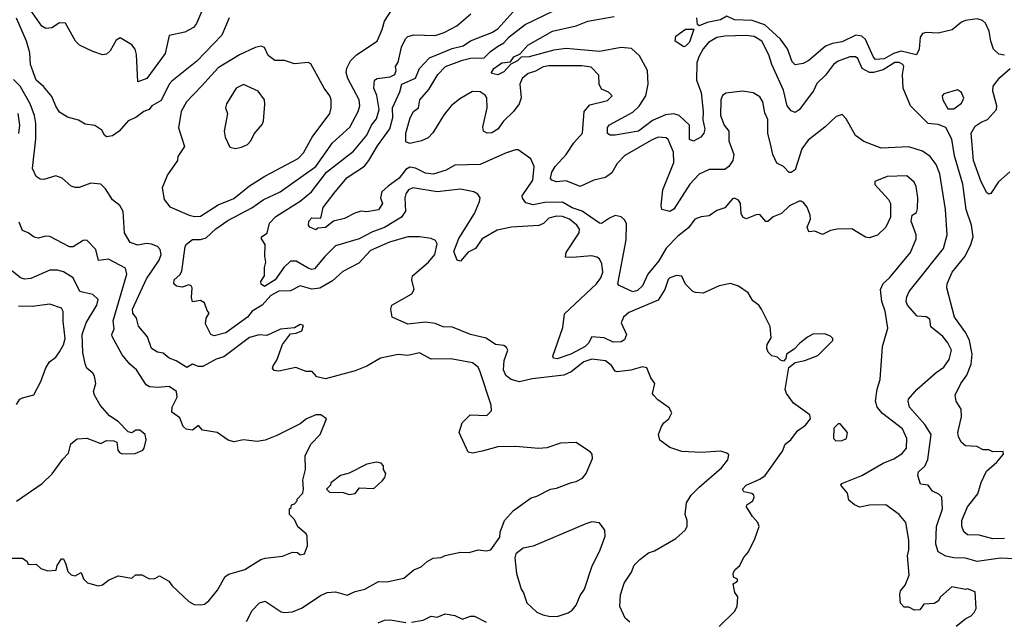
# Model space of a CAD drawing. Extents: x 1793424 to 1900092, y 321114 to 470632.
# Tile 66 of 256: x 1824201 to 1829234, y 396405 to 399475. Entities that reach past the tile are written whole.
import ezdxf

# ---------------------------------------------------------------- set-up
doc = ezdxf.new("R2010")
doc.units = 0

msp = doc.modelspace()

# ---------------------------------------------------------------- linework, layer by layer
at = {"layer": '0CON05XD'}
for points in [[(1828612, 397462), (1828584.5, 397494.5), (1828575.7, 397525), (1828584.4, 397585.6), (1828600, 397635), (1828610.8, 397805), (1828637.7, 397897.7), (1828625.6, 397985), (1828608.1, 398035), (1828601.2, 398095), (1828614.4, 398125.6), (1828647.5, 398155), (1828754.3, 398285.7), (1828784, 398355), (1828784, 398375), (1828757.5, 398445), (1828762.5, 398475), (1828785, 398490), (1828790.7, 398509.3), (1828792, 398565), (1828782.7, 398622.7), (1828773.3, 398645), (1828735, 398676), (1828635, 398673.3), (1828571.7, 398648.3), (1828571.7, 398631.7), (1828642.5, 398555), (1828652.5, 398535), (1828652.5, 398465), (1828627.5, 398415), (1828585, 398373.3), (1828545, 398360), (1828523.9, 398363.9), (1828455, 398406.7), (1828380, 398405), (1828345, 398397.5), (1828305, 398376.7), (1828265, 398393.3), (1828235, 398390), (1828226.7, 398415), (1828243.3, 398455), (1828241.2, 398475), (1828226.1, 398516.1), (1828205, 398542.5), (1828195, 398546.7), (1828185, 398547.5), (1828135, 398523.8), (1828095, 398484.2), (1828052.2, 398467.8), (1828025, 398444), (1828015, 398443.3), (1827985, 398478.8), (1827965, 398477.5), (1827915, 398456.7), (1827897.5, 398465), (1827888.8, 398485), (1827885.9, 398535.9), (1827875, 398552.5), (1827855, 398562.5), (1827845, 398560), (1827805, 398512.5), (1827765, 398500), (1827725, 398472.5), (1827685, 398467.5), (1827652.5, 398455), (1827619.7, 398410.3), (1827565, 398368.6), (1827505, 398307.1), (1827467.1, 398242.9), (1827412.5, 398175), (1827384.3, 398115), (1827358.8, 398091.2), (1827335, 398084.4), (1827265.6, 398115.6), (1827258.6, 398125), (1827301.1, 398348.9), (1827302.7, 398432.7), (1827292.3, 398452.3), (1827275, 398466.7), (1827245, 398473.3), (1827215, 398461.2), (1827175, 398433.8), (1827165, 398434), (1827076.2, 398496.2), (1827025, 398513.5), (1826975, 398541.5), (1826885, 398539.7), (1826825, 398528.8), (1826788.5, 398538.5), (1826771.8, 398561.8), (1826770, 398575), (1826823.6, 398655), (1826831.4, 398725), (1826814, 398764), (1826749.2, 398809.2), (1826735, 398810), (1826685, 398793.3), (1826555, 398734.4), (1826425, 398730.8), (1826381.2, 398705), (1826315, 398685.4), (1826275, 398690), (1826225, 398715.5), (1826195, 398720.6), (1826175, 398709.2), (1826140.5, 398665), (1826085, 398624.6), (1826052.9, 398595), (1826046, 398565), (1826055.8, 398535), (1826035, 398502.5), (1825975, 398493.1), (1825945, 398495.6), (1825913.5, 398486.5), (1825862, 398458), (1825805, 398444.2), (1825765, 398412.9), (1825725, 398408.8), (1825715, 398401.2), (1825684, 398415), (1825677.5, 398425), (1825679.2, 398445), (1825695, 398461.4), (1825740, 398460), (1825752.5, 398515), (1825812.9, 398595), (1825875, 398667.5), (1825963.2, 398726.8), (1825985.3, 398754.7), (1826029.6, 398830.4), (1826092.4, 398917.6), (1826108.5, 398975), (1826106.4, 399025), (1826144.5, 399105.5), (1826153.6, 399145), (1826224.5, 399175.5), (1826244.5, 399225), (1826295, 399279.4), (1826411.9, 399328.1), (1826468.6, 399341.4), (1826505, 399366.7), (1826615, 399409.5), (1826645, 399427.8), (1826751.9, 399548.1)], [(1825130.6, 399515), (1825104.3, 399455), (1825089.2, 399435), (1825045, 399411.5), (1824965, 399394.2), (1824945, 399302), (1824850.8, 399175), (1824805, 399157.5), (1824797.3, 399297.3), (1824791.2, 399325), (1824775, 399346.7), (1824715, 399382.5), (1824695, 399370), (1824664.3, 399315.7), (1824645, 399298.8), (1824625, 399296), (1824575, 399312.9), (1824506.2, 399345), (1824486, 399365), (1824435, 399457.5), (1824405, 399458.8), (1824365, 399433.3), (1824335, 399430), (1824315, 399442), (1824255, 399526.2)], [(1827320, 396395), (1827296.4, 396416.4), (1827268.8, 396475), (1827272, 396535), (1827291.2, 396595), (1827328.3, 396651.7), (1827342.7, 396687.3), (1827370, 396715), (1827415, 396750), (1827445, 396760), (1827555, 396822.5), (1827602.5, 396865), (1827612.5, 396885), (1827612.5, 396915), (1827603.3, 396945), (1827610, 397005), (1827633.3, 397045), (1827674.3, 397085.7), (1827788.8, 397185), (1827820, 397225), (1827825, 397250), (1827815, 397260), (1827785, 397268.8), (1827685, 397262.5), (1827585, 397267.5), (1827525, 397288), (1827473.3, 397325), (1827466.7, 397355), (1827481.2, 397395), (1827493.3, 397415), (1827518.8, 397435), (1827533.8, 397465), (1827521.2, 397491.2), (1827462.1, 397532.1), (1827441.2, 397555), (1827436.2, 397565), (1827447.5, 397615), (1827426.7, 397645), (1827406.1, 397696.1), (1827385, 397701.2), (1827325, 397684), (1827255, 397675.8), (1827245, 397678.8), (1827226.6, 397706.6), (1827195, 397731.4), (1827125, 397738.9), (1827085, 397725.7), (1827019.2, 397675), (1826981.7, 397658.3), (1826820.6, 397639.4), (1826755, 397623.1), (1826713.8, 397635), (1826686.4, 397656.4), (1826674.4, 397685), (1826677, 397733), (1826696.7, 397785), (1826689.3, 397799.3), (1826675, 397808.8), (1826632.5, 397815), (1826586.2, 397846.2), (1826505.9, 397865.9), (1826413, 397903), (1826365, 397905.7), (1826325, 397921.9), (1826275, 397928.1), (1826185, 397919.4), (1826104.3, 397954.3), (1826098, 397995), (1826103.3, 398015), (1826205.6, 398074.4), (1826218, 398095), (1826206, 398145), (1826208.8, 398165), (1826290.8, 398235), (1826322.9, 398275), (1826335, 398330), (1826325.7, 398345.7), (1826305, 398356.2), (1826245, 398364.3), (1826184.2, 398364.2), (1826091.5, 398338.5), (1825995, 398294.4), (1825935, 398230), (1825852, 398188), (1825799.6, 398140.4), (1825735, 398102.2), (1825695, 398096.7), (1825635, 398114), (1825585, 398088.9), (1825525, 398088), (1825485, 398064.6), (1825440.8, 398015), (1825388.8, 397985), (1825364.8, 397955.2), (1825255, 397874.5), (1825195, 397859.2), (1825178.8, 397865), (1825150.7, 397920.7), (1825155, 397950), (1825170, 397975), (1825158.8, 397988.8), (1825145, 398027.5), (1825125, 398038.8), (1825085, 398033.3), (1825078.8, 398055), (1825083.3, 398105), (1825077.5, 398115), (1825065, 398120), (1825031.7, 398108.3), (1825002.5, 398112.5), (1824988.8, 398125), (1824990, 398145), (1825019.7, 398170.3), (1825030.3, 398189.7), (1825046.7, 398315), (1825052.9, 398327.1), (1825085, 398350.5), (1825125, 398350.5), (1825155, 398359.4), (1825204.1, 398405.9), (1825265, 398448.9), (1825387.3, 398512.7), (1825445.4, 398554.6), (1825532, 398595), (1825715, 398724.1), (1825799.4, 398845), (1825889.4, 398925), (1825931.4, 399005), (1825938.9, 399035), (1825937.1, 399065), (1825878.9, 399175), (1825870.6, 399205), (1825872.6, 399227.4), (1825892.5, 399265), (1825922.5, 399295), (1826028, 399365), (1826054.2, 399425), (1826065, 399467.5), (1826103.8, 399525)], [(1827777, 396373), (1827855, 396450), (1827867.5, 396475), (1827872.5, 396525), (1827856.4, 396546.4), (1827852.5, 396565), (1827848.3, 396591.7), (1827870, 396605), (1827870, 396615), (1827850, 396625), (1827847.5, 396645), (1827857, 396663), (1827882.5, 396685), (1827900, 396725), (1827926.2, 396755), (1827958.8, 396821.2), (1827980, 396885), (1827973.3, 396905), (1827945.9, 396935.9), (1827916.7, 396985), (1827917.5, 396995), (1827948.1, 397015), (1827955.6, 397035), (1827952.9, 397045), (1827942.9, 397052.9), (1827902, 397062), (1827896.2, 397075), (1827915, 397095.8), (1827985, 397126), (1828011.2, 397145), (1828100.5, 397269.5), (1828114.4, 397305.6), (1828142.7, 397327.3), (1828176.1, 397373.9), (1828217.7, 397402.3), (1828242.5, 397435), (1828240, 397455), (1828156.7, 397515), (1828120, 397565), (1828114, 397585), (1828133, 397697), (1828165, 397722.5), (1828215, 397733.3), (1828280.7, 397759.3), (1828357.5, 397835), (1828357.5, 397845), (1828345, 397857.5), (1828315, 397870), (1828255, 397866.7), (1828227, 397853), (1828189.3, 397820.7), (1828159.3, 397790.7), (1828120, 397765), (1828117, 397743), (1828105, 397730), (1828090, 397735), (1828075, 397750), (1828045, 397757.5), (1828027.5, 397775), (1828020, 397795), (1828022.5, 397815), (1828041.7, 397848.3), (1828037, 397907), (1827993.3, 397995), (1827978.8, 398015), (1827947.6, 398037.6), (1827925, 398078), (1827875, 398112), (1827835, 398126.2), (1827775.9, 398114.1), (1827695, 398076.7), (1827655, 398080), (1827642.5, 398085), (1827605, 398122.5), (1827585, 398163.3), (1827557.7, 398167.7), (1827525, 398155.8), (1827515, 398146.2), (1827499.4, 398095), (1827465, 398040.6), (1827315, 397977.8), (1827287.1, 397955), (1827275.8, 397925), (1827302.5, 397865), (1827292.3, 397837.7), (1827275, 397828.8), (1827235, 397826.7), (1827189.1, 397849.1), (1827125, 397853.3), (1827108.7, 397821.3), (1827092, 397805), (1827018, 397765), (1826948, 397742), (1826930, 397745), (1826926.2, 397755), (1826978.1, 397901.9), (1826985, 397972), (1827150, 398125), (1827171.9, 398155), (1827182.2, 398185), (1827177.4, 398227.4), (1827165, 398253.3), (1827151.7, 398261.7), (1827125, 398268.6), (1827025, 398258.8), (1826991.7, 398261.7), (1826993.8, 398285), (1827061.4, 398385), (1827061.9, 398405), (1827048.9, 398425), (1827012, 398455), (1826975, 398468.5), (1826945, 398470), (1826905, 398460.5), (1826877.7, 398432.3), (1826855, 398422.2), (1826715, 398414.6), (1826640.9, 398399.1), (1826565.7, 398355), (1826530.8, 398305), (1826493.8, 398286.2), (1826455, 398240), (1826436.4, 398246.4), (1826420.3, 398290.3), (1826445, 398356.2), (1826525.6, 398485), (1826552, 398545), (1826554, 398565), (1826542.7, 398582.7), (1826522.5, 398595), (1826455, 398608.1), (1826335.5, 398595.5), (1826210, 398615), (1826188.8, 398605), (1826175.6, 398584.4), (1826169.4, 398565), (1826173.2, 398496.8), (1826152.5, 398465), (1826065, 398412.2), (1826005, 398390), (1825935.9, 398354.1), (1825815, 398318.9), (1825760, 398265), (1825708.5, 398201.5), (1825695, 398198.1), (1825675.8, 398204.2), (1825615, 398240), (1825585, 398240), (1825551.4, 398208.6), (1825507.1, 398145), (1825451.7, 398111.7), (1825435, 398123.3), (1825433.8, 398136.2), (1825452.5, 398165), (1825451.9, 398208.1), (1825460, 398235), (1825453.9, 398266.1), (1825456.2, 398325), (1825437.5, 398355), (1825437.5, 398365), (1825465.5, 398384.5), (1825477.5, 398435), (1825510.8, 398469.2), (1825635, 398548.1), (1825692.9, 398595), (1825770, 398695), (1825907.1, 398802.9), (1825975.3, 398884.7), (1826000, 398935), (1826025, 398968.8), (1826038.5, 399015), (1826026.9, 399086.9), (1826011.8, 399125), (1826014.5, 399165.5), (1826027.5, 399175), (1826095, 399182.5), (1826117.8, 399195), (1826125.6, 399215), (1826121.2, 399235), (1826135, 399257.5), (1826152, 399335), (1826172.6, 399377.4), (1826185, 399388.6), (1826215, 399398.1), (1826325, 399394.4), (1826371.1, 399408.9), (1826435, 399442.9), (1826507.5, 399505)], [(1828781.5, 398128.5), (1828922.5, 398305), (1828942.5, 398375), (1828932.5, 398505), (1828905, 398687.5), (1828885.4, 398735.4), (1828855.5, 398775.5), (1828815, 398802.5), (1828745, 398825.8), (1828605, 398818.9), (1828515, 398851.4), (1828472.5, 398882.5), (1828425, 398967.5), (1828405, 398990), (1828375, 398980), (1828316.2, 398925), (1828230.7, 398859.3), (1828199.2, 398815), (1828165, 398706.7), (1828145, 398694.2), (1828134.2, 398694.2), (1828105, 398724), (1828071.2, 398741.2), (1828051.1, 398785), (1828042.2, 398825), (1828025.6, 398895), (1828025.6, 398965), (1828009.5, 398999.5), (1827999.2, 399055), (1827985, 399080), (1827950.5, 399100.5), (1827895, 399109.2), (1827810.3, 399099.7), (1827793.2, 399086.8), (1827784.2, 399065), (1827783.1, 398985), (1827801.9, 398935), (1827825.7, 398905), (1827826.2, 398856.2), (1827850.6, 398785), (1827846.9, 398755), (1827825, 398724.2), (1827805, 398708.6), (1827725, 398708.9), (1827674.7, 398685.3), (1827626.1, 398633.9), (1827545, 398506.7), (1827525, 398493.8), (1827484, 398504), (1827480, 398525), (1827488.9, 398605), (1827544.2, 398745), (1827542.5, 398797.5), (1827515, 398863.3), (1827505, 398871.2), (1827465, 398874.3), (1827431.1, 398858.9), (1827295, 398780), (1827255, 398739.2), (1827227.8, 398692.2), (1827195, 398668.1), (1827135, 398654.4), (1827065, 398622.9), (1826995, 398651.5), (1826945, 398645.6), (1826921.2, 398655), (1826915, 398663.3), (1826921.1, 398695), (1826937.5, 398725), (1826995, 398785.8), (1827033.9, 398846.1), (1827077.7, 398895), (1827086.7, 399005), (1827115, 399040), (1827205, 399061.2), (1827230, 399085), (1827210, 399105), (1827175, 399120), (1827162.5, 399145), (1827161.7, 399191.7), (1827121.7, 399231.7), (1827075, 399238.6), (1826905, 399239.6), (1826876.5, 399233.5), (1826838, 399212), (1826799.4, 399200.6), (1826769.4, 399175), (1826758.1, 399145), (1826764.4, 399075), (1826754.3, 399045), (1826724.6, 399005.4), (1826673.6, 398956.4), (1826645.5, 398914.5), (1826615, 398896.2), (1826590, 398895), (1826572.5, 398905), (1826568.8, 398925), (1826590, 399025), (1826588.9, 399075), (1826579.5, 399089.5), (1826555, 399106.4), (1826515, 399107.2), (1826450, 399070), (1826406, 399034), (1826370.5, 398989.5), (1826313.6, 398896.4), (1826289.3, 398870.7), (1826255, 398855.8), (1826195, 398842), (1826175, 398850), (1826175.6, 398895), (1826196.6, 398973.4), (1826214, 399005), (1826240, 399025), (1826245.8, 399065), (1826292.7, 399117.3), (1826337.5, 399195), (1826377.5, 399235), (1826465, 399267.9), (1826505, 399278), (1826575, 399280), (1826607, 399313), (1826643, 399337), (1826675, 399357.1), (1826703.2, 399386.8), (1826785, 399450.6), (1826929.5, 399520.5)], [(1829235, 399293.8), (1829205, 399298.8), (1829178.8, 399325), (1829164.4, 399364.4), (1829157, 399417), (1829137.6, 399457.6), (1829121.5, 399471.5), (1829095, 399478.6), (1829035, 399471.1), (1829015, 399462.5), (1828967.6, 399422.4), (1828895, 399405.7), (1828835, 399409.2), (1828815.8, 399404.2), (1828804, 399385), (1828799.2, 399325), (1828784.1, 399295.9), (1828706.1, 399313.9), (1828667.9, 399302.1), (1828620, 399275), (1828575, 399272), (1828565, 399282.5), (1828524.4, 399374.4), (1828505, 399390), (1828475, 399396.2), (1828405, 399360.8), (1828355, 399353.1), (1828320, 399340), (1828235, 399266), (1828205, 399250.8), (1828165, 399244.2), (1828148.7, 399258.7), (1828125.3, 399325.3), (1828090.6, 399375), (1828009, 399449), (1827945, 399470), (1827855, 399474.5), (1827815, 399492.7), (1827783.9, 399473.9), (1827715, 399460), (1827673.8, 399443.8), (1827665, 399450), (1827662.3, 399485)], [(1825272, 399485), (1825234, 399395), (1825106.7, 399263.3), (1824979.3, 399160.7), (1824965.5, 399144.5), (1824925, 399062.5), (1824876.2, 399035), (1824863.3, 399015), (1824835, 399006), (1824795.3, 398974.7), (1824755, 398957.5), (1824710, 398905), (1824675, 398882), (1824645, 398876.7), (1824634.2, 398884.2), (1824620.8, 398910.8), (1824585, 398933.8), (1824535, 398940), (1824501.7, 398961.7), (1824445, 398976.7), (1824405, 399002.5), (1824385, 399032.5), (1824365, 399082.5), (1824322.7, 399132.7), (1824285.7, 399165.7), (1824257.1, 399245), (1824252.9, 399305), (1824235.5, 399365.5), (1824185, 399483.3)], [(1829235, 396823.1), (1829175, 396820.8), (1829105, 396840.8), (1829045, 396841.2), (1829026.4, 396856.4), (1829017, 396887), (1829016.7, 396915), (1829046.2, 396985), (1829098.3, 397051.7), (1829115, 397110), (1829142.7, 397167.3), (1829195, 397212.5), (1829230, 397255), (1829227.5, 397267.5), (1829175, 397266.2), (1829155, 397276.2), (1829125, 397276.7), (1829093, 397293), (1829036.1, 397296.1), (1829012.5, 397315), (1829000, 397345), (1828996.7, 397365), (1829015.7, 397445), (1829013.6, 397483.6), (1828987.5, 397525), (1828982.5, 397555), (1829012, 397615), (1829041.9, 397658.1), (1829064.4, 397715), (1829070, 397765), (1829055.6, 397835), (1829036.7, 397875), (1828980, 397955), (1828940, 398105), (1828941.2, 398125), (1828966.9, 398185), (1829033.9, 398266.1), (1829063.5, 398325), (1829074.5, 398365), (1829065.6, 398425), (1829038.5, 398505), (1829022.5, 398635), (1828978.6, 398778.6), (1828965.6, 398865), (1828935, 398923.3), (1828895, 398938.8), (1828845, 398943.8), (1828754, 399035), (1828716.2, 399125), (1828712.9, 399195), (1828719.4, 399235), (1828715, 399245.8), (1828696.5, 399256.5), (1828675, 399255.3), (1828615, 399218.3), (1828564.4, 399205.6), (1828544.7, 399204.7), (1828506.7, 399225), (1828485, 399276), (1828472.5, 399285), (1828445, 399285.7), (1828385, 399262.9), (1828360, 399245), (1828319.4, 399190.6), (1828275, 399148), (1828258.9, 399111.1), (1828185, 399013.8), (1828165, 399000), (1828145, 399008.8), (1828124.4, 399035), (1828105.5, 399115), (1828045.7, 399245.7), (1828030, 399295), (1827994.2, 399365), (1827955, 399388.1), (1827915, 399393.3), (1827805, 399390.8), (1827765, 399383.8), (1827722.1, 399357.9), (1827695, 399325.6), (1827672.1, 399285), (1827662.9, 399255), (1827661.1, 399165), (1827685, 399102.5), (1827694.5, 399005.5), (1827692.4, 398962.4), (1827702.9, 398915), (1827698, 398895), (1827682.5, 398875), (1827645, 398854), (1827625, 398862.2), (1827624.2, 398935), (1827571.9, 398985), (1827545, 398994.1), (1827501.8, 398988.2), (1827435, 398960), (1827364.2, 398904.2), (1827245, 398884), (1827220, 398885), (1827205, 398892.5), (1827205.8, 398924.2), (1827215, 398938), (1827335, 399001.9), (1827367.6, 399032.4), (1827400.8, 399085), (1827413.3, 399145), (1827410, 399215), (1827369.8, 399289.8), (1827327.4, 399327.4), (1827275, 399333.5), (1827165, 399311.6), (1826995, 399327.3), (1826931.5, 399318.5), (1826805, 399284.4), (1826765, 399282.5), (1826745, 399263.8), (1826711.7, 399248.3), (1826675, 399208), (1826645, 399192.5), (1826615, 399200), (1826612.5, 399205), (1826623.8, 399225), (1826665, 399253.8), (1826710, 399260), (1826727.5, 399285), (1826760, 399300), (1826798.8, 399345), (1826925, 399416.7), (1827045, 399443.1), (1827105, 399466.9), (1827238.9, 399491.1)], [(1827595, 399336.7), (1827552, 399365), (1827555, 399391.2), (1827604.1, 399425.9), (1827646.2, 399426.2), (1827625, 399360), (1827605, 399340), (1827595, 399336.7)], [(1825095, 398469.2), (1825125, 398471.4), (1825215, 398528.9), (1825295, 398561.4), (1825375, 398625.6), (1825454.6, 398675.4), (1825624.6, 398765.4), (1825651.4, 398795), (1825695.5, 398874.5), (1825786.2, 398995), (1825792.9, 399025), (1825792.5, 399065), (1825786, 399085), (1825757.5, 399125), (1825689.5, 399249.5), (1825675, 399256.2), (1825605, 399250), (1825555, 399266.7), (1825505, 399266.2), (1825471.2, 399291.2), (1825453, 399333), (1825435, 399340), (1825405, 399333.3), (1825325, 399295.7), (1825215, 399228.1), (1825130, 399135), (1825054.3, 399055), (1825025.8, 399005), (1825012.7, 398922.7), (1825043, 398827), (1825010, 398775), (1825007.5, 398755), (1824957.3, 398682.7), (1824928.8, 398615), (1824938.8, 398555), (1824968.3, 398518.3), (1825067.5, 398475), (1825095, 398469.2)], [(1829262.6, 398697.4), (1829203.6, 398646.4), (1829165, 398586.7), (1829155, 398583.8), (1829145, 398590), (1829115, 398646.7), (1829076.9, 398755), (1829063.6, 398895), (1829085, 398930), (1829115, 398951.4), (1829148, 398965), (1829194.2, 399015), (1829195.7, 399035), (1829175, 399110), (1829177.1, 399135), (1829211.3, 399178.7), (1829263.3, 399225)], [(1825360.9, 396399.1), (1825388.6, 396455), (1825427.5, 396495), (1825455, 396503.3), (1825538.3, 396448.3), (1825555, 396444.2), (1825595, 396448), (1825645, 396468), (1825738.8, 396531.2), (1825772.7, 396547.3), (1825815, 396550), (1825875, 396533.3), (1825915, 396551.4), (1825965.5, 396564.5), (1826035, 396603.8), (1826078.3, 396601.7), (1826165, 396620), (1826215, 396662.5), (1826252.5, 396677.5), (1826283.9, 396706.1), (1826315, 396723.3), (1826355, 396726.7), (1826375, 396736.2), (1826455, 396753.3), (1826497.7, 396752.3), (1826545, 396766), (1826585, 396760), (1826610, 396765), (1826655, 396830), (1826656.7, 396855), (1826678.8, 396915), (1826725, 396966.2), (1826815, 397031.2), (1826845, 397038.8), (1826914.2, 397075.8), (1826945, 397080), (1827021.2, 397108.8), (1827045, 397113.8), (1827077.7, 397132.3), (1827096.7, 397155), (1827128.8, 397231.2), (1827127.1, 397255), (1827118, 397265), (1827045, 397313.3), (1826965, 397310), (1826895, 397286.7), (1826855, 397283.8), (1826735, 397293.3), (1826645, 397291.2), (1826565, 397268.8), (1826515, 397260), (1826493.6, 397263.6), (1826447.5, 397365), (1826462.5, 397415), (1826504.1, 397455.9), (1826588.3, 397451.7), (1826613.3, 397475), (1826611.2, 397505), (1826555.5, 397675.5), (1826545, 397698), (1826515, 397720.8), (1826405, 397740.8), (1826305, 397740), (1826245, 397772.5), (1826185, 397758.8), (1826135, 397763.3), (1826045, 397744.3), (1825975, 397703.8), (1825915, 397680.8), (1825765, 397638.8), (1825719.3, 397649.3), (1825695.9, 397675.9), (1825665, 397676.7), (1825613, 397697), (1825525, 397678.8), (1825501.7, 397681.7), (1825493.8, 397693.8), (1825496.2, 397705), (1825515.9, 397734.1), (1825543.8, 397815), (1825585, 397870), (1825615, 397872.5), (1825642.5, 397885), (1825651.7, 397911.7), (1825635, 397917.5), (1825605, 397900), (1825535, 397892.5), (1825465, 397860), (1825425, 397863.8), (1825375, 397850), (1825245, 397751.4), (1825205, 397738.9), (1825137.1, 397702.9), (1825115, 397701.5), (1825085, 397714.4), (1825055, 397697.5), (1825000.8, 397730.8), (1824965.6, 397745), (1824935, 397770.9), (1824905, 397775.7), (1824875, 397794), (1824855, 397853.8), (1824808.2, 397908.2), (1824798.8, 397948.8), (1824779.2, 397975), (1824777.1, 397995), (1824849.8, 398150.2), (1824914.3, 398245), (1824924, 398275), (1824919.7, 398299.7), (1824905.6, 398315.6), (1824875, 398328), (1824848.3, 398331.7), (1824805, 398322), (1824765, 398336.7), (1824736, 398385), (1824730, 398495), (1824712.5, 398525), (1824675, 398553.3), (1824640.3, 398610.3), (1824615, 398633.8), (1824565, 398638.8), (1824505, 398616.7), (1824485, 398616.7), (1824465, 398623.8), (1824417.5, 398665), (1824386.1, 398676.1), (1824325, 398658.8), (1824305, 398660), (1824285, 398673.3), (1824266, 398715), (1824283.4, 398866.6), (1824283.1, 398945), (1824276.4, 398985), (1824254.5, 399045), (1824203.5, 399135), (1824169.6, 399169.6)], [(1825305, 398816.2), (1825335, 398822.5), (1825365, 398837.5), (1825382.5, 398855), (1825399.3, 398890.7), (1825440.7, 398939.3), (1825447, 398957), (1825453.3, 399043.3), (1825452.5, 399065), (1825419.7, 399109.7), (1825345, 399144), (1825308, 399125), (1825258.8, 399045), (1825253.8, 399025), (1825262.5, 398995), (1825246, 398905), (1825251.2, 398875), (1825275, 398822.5), (1825305, 398816.2)], [(1828975, 399020), (1829015, 399047.5), (1829026.1, 399073.9), (1829015, 399102.5), (1828995, 399116.2), (1828925, 399096.7), (1828916.7, 399085), (1828920, 399065), (1828945, 399020), (1828975, 399020)], [(1824196.1, 398893.9), (1824201.2, 398935), (1824193.1, 398995)], [(1825125, 396483.3), (1825145, 396487.5), (1825167.5, 396505), (1825211.7, 396558.3), (1825251.7, 396628.3), (1825269.3, 396640.7), (1825352.5, 396665), (1825434.3, 396715.7), (1825455, 396722), (1825545, 396732.5), (1825595, 396752.5), (1825621.7, 396751.7), (1825635, 396740), (1825657.5, 396745), (1825672.5, 396785), (1825670, 396835), (1825665, 396846.7), (1825623.6, 396883.6), (1825605, 396920), (1825580, 396945), (1825580, 396975), (1825588.3, 396981.7), (1825590, 396995), (1825605, 397000), (1825620, 397015), (1825620, 397025), (1825647.5, 397055), (1825652.5, 397075), (1825648.3, 397121.7), (1825662.5, 397175), (1825660, 397245), (1825690, 397305), (1825736.2, 397355), (1825770, 397435), (1825740, 397455), (1825714.2, 397455.8), (1825666.7, 397435), (1825635, 397410), (1825515, 397348.8), (1825455, 397326), (1825415, 397318.8), (1825345, 397326.7), (1825295, 397316.7), (1825266.4, 397326.4), (1825210, 397365), (1825136.1, 397376.1), (1825115, 397400), (1825085, 397376.7), (1825052, 397382), (1825037.5, 397395), (1825019.4, 397439.4), (1824978.3, 397468.3), (1824980, 397495), (1825006.7, 397545), (1825003.3, 397575), (1824965, 397599.2), (1824905, 397594.2), (1824865, 397598.6), (1824848, 397608), (1824798.5, 397685), (1824763.7, 397713.7), (1824725, 397762.5), (1824674.5, 397855), (1824672.2, 397865), (1824683.5, 397895), (1824679.1, 397935), (1824748.6, 398175), (1824741.2, 398205), (1824655, 398250), (1824604.4, 398244.4), (1824589.7, 398299.7), (1824545, 398347.5), (1824525, 398346.7), (1824475, 398313.8), (1824455, 398313.3), (1824355, 398366), (1824335, 398368), (1824295, 398358), (1824275, 398364), (1824245, 398386), (1824215, 398398), (1824199.1, 398439.1)], [(1824185, 397013.3), (1824316.7, 397105), (1824367, 397153), (1824421.2, 397228.8), (1824450.7, 397259.3), (1824462.7, 397307.3), (1824495, 397333.3), (1824545, 397336), (1824615, 397308.8), (1824645, 397323.3), (1824681.7, 397321.7), (1824697.5, 397315), (1824703.3, 397275), (1824711.9, 397261.9), (1824725, 397256), (1824791.7, 397258.3), (1824830, 397275), (1824837.5, 397285), (1824847, 397327), (1824842.5, 397355), (1824815, 397376.7), (1824795, 397376.7), (1824775, 397362.5), (1824755, 397367.5), (1824705, 397421.2), (1824660.3, 397450.3), (1824612.5, 397505), (1824584.2, 397555), (1824579.2, 397575), (1824589.5, 397615), (1824583.2, 397653.2), (1824575, 397668), (1824544.4, 397694.4), (1824535.6, 397715.6), (1824523.3, 397773.3), (1824519.6, 397865), (1824540.5, 397925), (1824595.7, 398015), (1824602, 398045), (1824575, 398070), (1824529.7, 398079.7), (1824509.2, 398085), (1824475, 398156.2), (1824425, 398185.8), (1824395, 398194.2), (1824355, 398194.2), (1824258.3, 398151.7), (1824225, 398148.6), (1824205, 398155.8), (1824144.2, 398205)], [(1829285, 396718.9), (1829215, 396723.1), (1829095, 396705.6), (1829035, 396722.2), (1828975, 396723.6), (1828935, 396732.7), (1828895.5, 396755.5), (1828884.5, 396795), (1828887.9, 396885), (1828917.3, 396975), (1828914, 397035), (1828899.7, 397049.7), (1828866.2, 397065), (1828845, 397096.2), (1828805, 397100), (1828791.9, 397145), (1828795, 397163.3), (1828828, 397192), (1828843.4, 397226.6), (1828859.4, 397355), (1828826.9, 397405), (1828750, 397495), (1828742, 397525), (1828744.4, 397535.6), (1828785.8, 397585), (1828885, 397672), (1828925, 397698.8), (1828951.7, 397738.3), (1828963.8, 397785), (1828945, 397823.3), (1828918.8, 397855), (1828858.8, 397905), (1828853.5, 397945), (1828835, 397956), (1828789.1, 397959.1), (1828738.8, 398015), (1828732.5, 398035), (1828735, 398057.5), (1828747.5, 398085), (1828781.5, 398128.5)], [(1824185, 397507.5), (1824202.5, 397535), (1824215, 397542.5), (1824273, 397557), (1824310, 397625), (1824333.9, 397696.1), (1824353.6, 397726.4), (1824385, 397750), (1824405, 397777.5), (1824425, 397812.5), (1824433.8, 397845), (1824423.2, 397933.2), (1824424, 397984), (1824415, 398000), (1824355, 398021.2), (1824265, 398008.6), (1824195, 398010)], [(1828987.5, 396375), (1829037.5, 396415), (1829065, 396427.5), (1829080, 396445), (1829090, 396465), (1829085, 396550), (1829046.1, 396566.1), (1829035, 396563.3), (1828965, 396576.7), (1828907.5, 396525), (1828895, 396503.3), (1828875, 396491.2), (1828823, 396487), (1828801.7, 396458.3), (1828775, 396457.5), (1828745, 396472.5), (1828721.7, 396471.7), (1828703, 396493), (1828700, 396535), (1828703.3, 396555), (1828727.5, 396585), (1828746.7, 396635), (1828738.8, 396735), (1828746, 396765), (1828746.2, 396815), (1828730, 396905), (1828696.7, 396945), (1828627.5, 396995), (1828545, 396994), (1828495, 396983.8), (1828467.5, 396995), (1828439.3, 397019.3), (1828432, 397055), (1828397.5, 397095), (1828402.5, 397105), (1828505, 397145.7), (1828615, 397208.6), (1828669.4, 397230.6), (1828711.7, 397258.3), (1828734, 397285), (1828735.7, 397335), (1828713.2, 397383.2), (1828612, 397462)], [(1828373, 397323), (1828405, 397323.3), (1828427.5, 397335), (1828432.5, 397365), (1828395, 397410), (1828385, 397410), (1828363, 397387), (1828360, 397335), (1828373, 397323)], [(1825885, 397047.5), (1825915, 397052.5), (1825938.3, 397081.7), (1826011.7, 397078.3), (1826055, 397120), (1826067.5, 397135), (1826072.5, 397155), (1826060, 397175), (1826060, 397195), (1826048.3, 397208.3), (1826025, 397212.5), (1825975, 397202.5), (1825885, 397156.7), (1825840, 397145), (1825791.7, 397108.3), (1825790, 397095), (1825770, 397075), (1825785, 397060), (1825855, 397057.5), (1825885, 397047.5)], [(1826915, 396423.8), (1826953, 396427), (1827005, 396443.8), (1827025, 396456.7), (1827045, 396482.5), (1827065, 396532.5), (1827088, 396565), (1827125, 396677.5), (1827168, 396765), (1827193.3, 396835), (1827192.5, 396865), (1827165, 396902.5), (1827125, 396907.5), (1827095, 396897.5), (1826825.8, 396784.2), (1826775, 396773.3), (1826737.5, 396745), (1826732.5, 396725), (1826740, 396645), (1826764.2, 396564.2), (1826776.7, 396545), (1826793.3, 396495), (1826845, 396446.7), (1826875, 396432.5), (1826915, 396423.8)], [(1824155, 396723.3), (1824215, 396722.5), (1824240, 396705), (1824245, 396690), (1824285, 396692.5), (1824309.3, 396669.3), (1824345, 396657.5), (1824388.3, 396661.7), (1824392.5, 396685), (1824415, 396720), (1824425, 396720), (1824437.5, 396692.5), (1824446.7, 396655), (1824465, 396636.7), (1824485, 396632.5), (1824515, 396650), (1824527.5, 396617.5), (1824547, 396597), (1824601.7, 396581.7), (1824623.6, 396586.4), (1824655, 396610), (1824705, 396632.5), (1824775, 396620), (1824793, 396637), (1824825, 396637.5), (1824865, 396617.5), (1824891.7, 396618.3), (1824915, 396632.5), (1824963.3, 396605), (1824981.1, 396581.1), (1825065, 396501.9), (1825093.6, 396486.4), (1825125, 396483.3)], [(1826204.1, 396395.9), (1826264.2, 396405.8), (1826305, 396426), (1826335, 396421.2), (1826375, 396438), (1826425, 396430), (1826465, 396411.2), (1826505, 396426.2), (1826525, 396426), (1826585, 396396)], [(1826032.7, 396392.7), (1826065, 396406), (1826095, 396408), (1826175, 396394.2)]]:
    msp.add_lwpolyline(points, dxfattribs=at)

doc.saveas('drawing.dxf')
